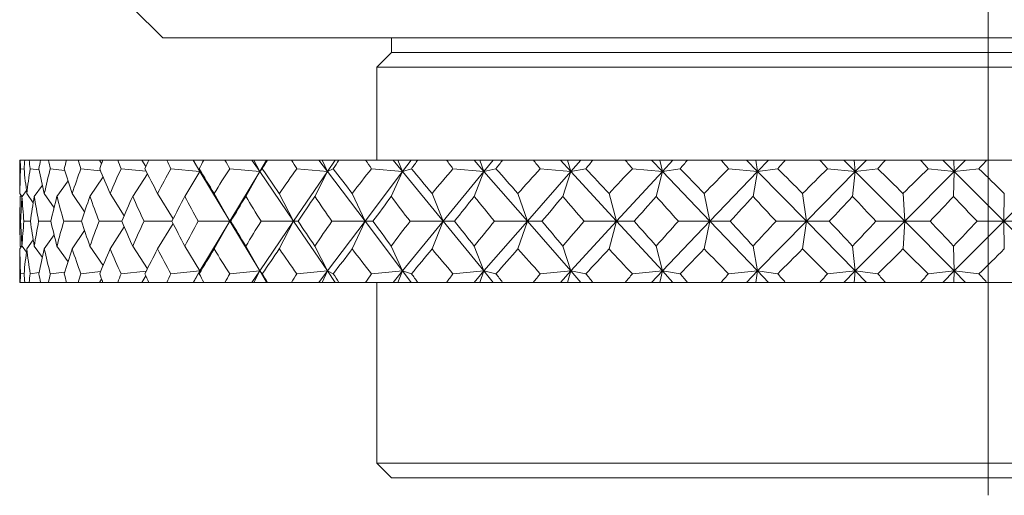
# Model space of a CAD drawing. Header units: inches. Extents: x 1.1 to 19.5, y 1.4 to 16.5.
# Tile 15 of 26: x 10.8 to 11.8, y 11.7 to 12.2. Entities that reach past the tile are written whole.
import ezdxf

# ---------------------------------------------------------------- set-up
doc = ezdxf.new("R2010")
doc.units = ezdxf.units.IN
doc.header["$MEASUREMENT"] = 0
doc.linetypes.add('CENTERX2', pattern=[0.8, 0.5, -0.1, 0.1, -0.1])
doc.layers.add('SLD-0', color=7, linetype='Continuous')

msp = doc.modelspace()

# ---------------------------------------------------------------- linework, layer by layer
at = {"color": 7, "linetype": 'Continuous', "lineweight": 15}
for p, q in [((10.9575, 12.2075), (10.9888, 12.1763)), ((12.6763, 12.1763), (10.9888, 12.1763)), ((11.2225, 12.1763), (11.2225, 12.1613)), ((11.2225, 12.1613), (11.2075, 12.1463)), ((12.4425, 12.1613), (11.2225, 12.1613)), ((11.2075, 12.1463), (11.2075, 12.0513)), ((12.4575, 12.1463), (11.2075, 12.1463)), ((10.8425, 12.0513), (10.8425, 12.0333)), ((10.8425, 12.0513), (10.8431, 12.0513)), ((10.8478, 12.0513), (10.8431, 12.0513)), ((10.8478, 12.0513), (10.8521, 12.0513)), ((10.8638, 12.0513), (10.8521, 12.0513)), ((10.8638, 12.0513), (10.8719, 12.0513)), ((10.8905, 12.0513), (10.8719, 12.0513)), ((10.8905, 12.0513), (10.9022, 12.0513)), ((10.9242, 12.0513), (10.9022, 12.0513)), ((10.9263, 12.048), (10.9242, 12.0513)), ((10.9275, 12.0513), (10.9242, 12.0513)), ((10.9275, 12.0513), (10.9427, 12.0513)), ((10.9675, 12.0513), (10.9427, 12.0513)), ((10.9714, 12.0447), (10.9675, 12.0513)), ((10.9744, 12.0513), (10.9675, 12.0513)), ((10.9744, 12.0513), (10.9929, 12.0513)), ((11.0198, 12.0513), (10.9929, 12.0513)), ((11.0198, 12.0513), (11.0268, 12.0396)), ((11.0202, 12.0513), (11.0198, 12.0513)), ((11.0268, 12.0396), (11.0202, 12.0513)), ((11.0307, 12.0513), (11.0202, 12.0513)), ((11.0307, 12.0513), (11.0523, 12.0513)), ((11.0799, 12.0513), (11.0523, 12.0513)), ((11.0799, 12.0513), (11.0879, 12.0396)), ((11.0818, 12.0513), (11.0799, 12.0513)), ((11.0879, 12.0396), (11.0818, 12.0513)), ((11.0949, 12.0513), (11.0818, 12.0513)), ((11.0949, 12.0513), (11.0879, 12.0396)), ((11.0957, 12.0513), (11.0949, 12.0513)), ((11.0957, 12.0513), (11.1203, 12.0513)), ((11.1484, 12.0513), (11.1203, 12.0513)), ((11.1484, 12.0513), (11.1572, 12.0396)), ((11.1516, 12.0513), (11.1484, 12.0513)), ((11.1572, 12.0396), (11.1516, 12.0513)), ((11.1651, 12.0513), (11.1516, 12.0513)), ((11.1651, 12.0513), (11.1572, 12.0396)), ((11.1689, 12.0513), (11.1651, 12.0513)), ((11.1689, 12.0513), (11.1961, 12.0513)), ((11.2243, 12.0513), (11.1961, 12.0513)), ((11.2243, 12.0513), (11.2338, 12.0396)), ((11.2289, 12.0513), (11.2243, 12.0513)), ((11.2338, 12.0396), (11.2289, 12.0513)), ((11.2426, 12.0513), (11.2289, 12.0513)), ((11.2426, 12.0513), (11.2338, 12.0396)), ((11.2493, 12.0513), (11.2426, 12.0513)), ((11.2493, 12.0513), (11.2788, 12.0513)), ((11.3069, 12.0513), (11.2788, 12.0513)), ((11.3069, 12.0513), (11.3171, 12.0396)), ((11.3129, 12.0513), (11.3069, 12.0513)), ((11.3171, 12.0396), (11.3129, 12.0513)), ((11.3266, 12.0513), (11.3129, 12.0513)), ((11.3266, 12.0513), (11.3171, 12.0396)), ((11.3361, 12.0513), (11.3266, 12.0513)), ((11.3361, 12.0513), (11.3676, 12.0513)), ((11.3952, 12.0513), (11.3676, 12.0513)), ((11.3952, 12.0513), (11.406, 12.0396)), ((11.4025, 12.0513), (11.3952, 12.0513)), ((11.406, 12.0396), (11.4025, 12.0513)), ((11.4162, 12.0513), (11.4025, 12.0513)), ((11.4162, 12.0513), (11.406, 12.0396)), ((11.4284, 12.0513), (11.4162, 12.0513)), ((11.4284, 12.0513), (11.4615, 12.0513)), ((11.4884, 12.0513), (11.4615, 12.0513)), ((11.4884, 12.0513), (11.4995, 12.0396)), ((11.4968, 12.0513), (11.4884, 12.0513)), ((11.4995, 12.0396), (11.4968, 12.0513)), ((11.5102, 12.0513), (11.4968, 12.0513)), ((11.5102, 12.0513), (11.4995, 12.0396)), ((11.5251, 12.0513), (11.5102, 12.0513)), ((11.5251, 12.0513), (11.5595, 12.0513)), ((11.5853, 12.0513), (11.5595, 12.0513)), ((11.5853, 12.0513), (11.5967, 12.0396)), ((11.5948, 12.0513), (11.5853, 12.0513)), ((11.5967, 12.0396), (11.5948, 12.0513)), ((11.6079, 12.0513), (11.5948, 12.0513)), ((11.6079, 12.0513), (11.5967, 12.0396)), ((11.6251, 12.0513), (11.6079, 12.0513)), ((11.6251, 12.0513), (11.6605, 12.0513)), ((11.6849, 12.0513), (11.6605, 12.0513)), ((11.6849, 12.0513), (11.6965, 12.0396)), ((11.6954, 12.0513), (11.6849, 12.0513)), ((11.6965, 12.0396), (11.6954, 12.0513)), ((11.708, 12.0513), (11.6954, 12.0513)), ((11.708, 12.0513), (11.6965, 12.0396)), ((11.7274, 12.0513), (11.708, 12.0513)), ((11.7274, 12.0513), (11.7633, 12.0513)), ((11.7861, 12.0513), (11.7633, 12.0513)), ((11.7861, 12.0513), (11.7978, 12.0396)), ((11.7975, 12.0513), (11.7861, 12.0513)), ((11.7978, 12.0396), (11.7975, 12.0513)), ((11.8094, 12.0513), (11.7975, 12.0513)), ((11.8094, 12.0513), (11.7978, 12.0396)), ((11.8309, 12.0513), (11.8094, 12.0513)), ((11.8309, 12.0513), (11.867, 12.0513)), ((10.8434, 12.0425), (10.847, 12.042)), ((10.8533, 12.0425), (10.8625, 12.0413)), ((10.8738, 12.0425), (10.8886, 12.0408)), ((10.9049, 12.0425), (10.9252, 12.0403)), ((10.9461, 12.0425), (10.9718, 12.0399)), ((10.973, 12.0374), (10.958, 12.0142)), ((10.9971, 12.0425), (11.0268, 12.0396)), ((11.0268, 12.0396), (11.0113, 12.0142)), ((11.026, 12.0425), (11.0268, 12.0396)), ((11.0268, 12.0396), (11.0573, 11.9888)), ((11.0572, 12.0425), (11.0879, 12.0396)), ((11.0879, 12.0396), (11.0573, 11.9888)), ((11.0879, 12.0396), (11.0736, 12.0142)), ((11.0905, 12.0425), (11.0879, 12.0396)), ((11.0879, 12.0396), (11.1225, 11.9888)), ((11.1572, 12.0396), (11.1225, 11.9888)), ((11.1258, 12.0425), (11.1572, 12.0396)), ((11.1572, 12.0396), (11.1442, 12.0142)), ((11.1631, 12.0425), (11.1572, 12.0396)), ((11.1572, 12.0396), (11.1955, 11.9888)), ((11.2338, 12.0396), (11.1955, 11.9888)), ((11.2021, 12.0425), (11.2338, 12.0396)), ((11.2338, 12.0396), (11.2223, 12.0142)), ((11.243, 12.0425), (11.2338, 12.0396)), ((11.2338, 12.0396), (11.2755, 11.9888)), ((11.3171, 12.0396), (11.2755, 11.9888)), ((11.2854, 12.0425), (11.3171, 12.0396)), ((11.3171, 12.0396), (11.3072, 12.0142)), ((11.3293, 12.0425), (11.3171, 12.0396)), ((11.3171, 12.0396), (11.3615, 11.9888)), ((11.406, 12.0396), (11.3615, 11.9888)), ((11.3746, 12.0425), (11.406, 12.0396)), ((11.406, 12.0396), (11.3978, 12.0142)), ((11.4212, 12.0425), (11.406, 12.0396)), ((11.406, 12.0396), (11.4527, 11.9888)), ((11.4995, 12.0396), (11.4527, 11.9888)), ((11.4689, 12.0425), (11.4995, 12.0396)), ((11.4995, 12.0396), (11.4931, 12.0142)), ((11.5176, 12.0425), (11.4995, 12.0396)), ((11.4995, 12.0396), (11.5481, 11.9888)), ((11.5967, 12.0396), (11.5481, 11.9888)), ((11.5671, 12.0425), (11.5967, 12.0396)), ((11.5967, 12.0396), (11.5922, 12.0142)), ((11.6174, 12.0425), (11.5967, 12.0396)), ((11.5967, 12.0396), (11.6466, 11.9888)), ((11.6965, 12.0396), (11.6466, 11.9888)), ((11.6683, 12.0425), (11.6965, 12.0396)), ((11.6965, 12.0396), (11.6939, 12.0142)), ((11.7196, 12.0425), (11.6965, 12.0396)), ((11.6965, 12.0396), (11.7471, 11.9888)), ((11.7978, 12.0396), (11.7471, 11.9888)), ((11.7712, 12.0425), (11.7978, 12.0396)), ((11.7978, 12.0396), (11.7971, 12.0142)), ((11.823, 12.0425), (11.7978, 12.0396)), ((11.7978, 12.0396), (11.8486, 11.9888)), ((11.8994, 12.0396), (11.8486, 11.9888)), ((10.8919, 12.0302), (10.8806, 12.0142)), ((10.9278, 12.0341), (10.9143, 12.0142)), ((10.8448, 12.014), (10.8426, 12.0171)), ((10.8494, 12.0204), (10.8449, 12.0142)), ((10.8564, 12.0077), (10.8498, 12.0171)), ((10.8658, 12.0258), (10.8574, 12.0142)), ((10.8777, 12.0026), (10.8677, 12.0171)), ((10.9088, 11.9983), (10.8962, 12.0171)), ((10.9494, 11.9945), (10.9349, 12.0171)), ((10.9993, 11.9911), (10.9835, 12.0171)), ((11.0573, 11.9888), (11.0414, 12.0171)), ((11.1225, 11.9888), (11.1079, 12.0171)), ((11.1955, 11.9888), (11.1824, 12.0171)), ((11.2755, 11.9888), (11.264, 12.0171)), ((11.3615, 11.9888), (11.3518, 12.0171)), ((11.4527, 11.9888), (11.4449, 12.0171)), ((11.5481, 11.9888), (11.5423, 12.0171)), ((11.6466, 11.9888), (11.6428, 12.0171)), ((11.7471, 11.9888), (11.7454, 12.0171)), ((11.8486, 11.9888), (11.8489, 12.0171)), ((10.8439, 12.0153), (10.8431, 12.0142)), ((10.8435, 11.9888), (10.8426, 11.9888)), ((10.8535, 11.9888), (10.8468, 11.9888)), ((10.8743, 11.9888), (10.8619, 11.9888)), ((10.9055, 11.9888), (10.8875, 11.9888)), ((10.947, 11.9888), (10.9236, 11.9888)), ((10.9981, 11.9888), (10.9695, 11.9888)), ((11.0573, 11.9888), (11.025, 11.9888)), ((11.0268, 11.938), (11.0573, 11.9888)), ((11.0573, 11.9888), (11.0414, 11.9605)), ((11.0879, 11.938), (11.0573, 11.9888)), ((11.0573, 11.9888), (11.0583, 11.9888)), ((11.0879, 11.938), (11.1225, 11.9888)), ((11.1225, 11.9888), (11.0893, 11.9888)), ((11.1225, 11.9888), (11.1079, 11.9605)), ((11.1572, 11.938), (11.1225, 11.9888)), ((11.1225, 11.9888), (11.1271, 11.9888)), ((11.1572, 11.938), (11.1955, 11.9888)), ((11.1955, 11.9888), (11.1617, 11.9888)), ((11.1955, 11.9888), (11.1824, 11.9605)), ((11.2338, 11.938), (11.1955, 11.9888)), ((11.1955, 11.9888), (11.2035, 11.9888)), ((11.2338, 11.938), (11.2755, 11.9888)), ((11.2755, 11.9888), (11.2415, 11.9888)), ((11.2755, 11.9888), (11.264, 11.9605)), ((11.3171, 11.938), (11.2755, 11.9888)), ((11.2755, 11.9888), (11.2869, 11.9888)), ((11.3171, 11.938), (11.3615, 11.9888)), ((11.3615, 11.9888), (11.3277, 11.9888)), ((11.3615, 11.9888), (11.3518, 11.9605)), ((11.406, 11.938), (11.3615, 11.9888)), ((11.3615, 11.9888), (11.3762, 11.9888)), ((11.406, 11.938), (11.4527, 11.9888)), ((11.4527, 11.9888), (11.4195, 11.9888)), ((11.4527, 11.9888), (11.4449, 11.9605)), ((11.4995, 11.938), (11.4527, 11.9888)), ((11.4527, 11.9888), (11.4706, 11.9888)), ((11.4995, 11.938), (11.5481, 11.9888)), ((11.5481, 11.9888), (11.5158, 11.9888)), ((11.5481, 11.9888), (11.5423, 11.9605)), ((11.5967, 11.938), (11.5481, 11.9888)), ((11.5481, 11.9888), (11.5689, 11.9888)), ((11.5967, 11.938), (11.6466, 11.9888)), ((11.6466, 11.9888), (11.6156, 11.9888)), ((11.6466, 11.9888), (11.6428, 11.9605)), ((11.6466, 11.9888), (11.6701, 11.9888)), ((11.6965, 11.938), (11.6466, 11.9888)), ((11.6965, 11.938), (11.7471, 11.9888)), ((11.7471, 11.9888), (11.7178, 11.9888)), ((11.7471, 11.9888), (11.7454, 11.9605)), ((11.7471, 11.9888), (11.773, 11.9888)), ((11.7978, 11.938), (11.7471, 11.9888)), ((11.7978, 11.938), (11.8486, 11.9888)), ((11.8486, 11.9888), (11.8212, 11.9888)), ((11.8486, 11.9888), (11.8489, 11.9605)), ((11.8994, 11.938), (11.8486, 11.9888)), ((11.8486, 11.9888), (11.8767, 11.9888)), ((10.9088, 11.9793), (10.8962, 11.9605)), ((10.9494, 11.9831), (10.9349, 11.9605)), ((10.9993, 11.9865), (10.9835, 11.9605)), ((10.8564, 11.9699), (10.8498, 11.9605)), ((10.8777, 11.975), (10.8677, 11.9605)), ((10.8448, 11.9636), (10.8426, 11.9605)), ((10.8431, 11.9634), (10.8439, 11.9623)), ((10.8449, 11.9634), (10.8494, 11.9572)), ((10.8574, 11.9634), (10.8658, 11.9518)), ((10.8806, 11.9634), (10.8919, 11.9474)), ((10.9143, 11.9634), (10.9278, 11.9435)), ((10.958, 11.9634), (10.973, 11.9402)), ((11.0113, 11.9634), (11.0268, 11.938)), ((11.0736, 11.9634), (11.0879, 11.938)), ((11.1442, 11.9634), (11.1572, 11.938)), ((11.2223, 11.9634), (11.2338, 11.938)), ((11.3072, 11.9634), (11.3171, 11.938)), ((11.3978, 11.9634), (11.406, 11.938)), ((11.4931, 11.9634), (11.4995, 11.938)), ((11.5922, 11.9634), (11.5967, 11.938)), ((11.6939, 11.9634), (11.6965, 11.938)), ((11.7971, 11.9634), (11.7978, 11.938)), ((10.8425, 11.9443), (10.8425, 11.9263)), ((10.8625, 11.9363), (10.8533, 11.9351)), ((10.8886, 11.9368), (10.8738, 11.9351)), ((10.9252, 11.9373), (10.9049, 11.9351)), ((10.9718, 11.9377), (10.9461, 11.9351)), ((11.0268, 11.938), (10.9971, 11.9351)), ((11.0198, 11.9263), (11.0268, 11.938)), ((11.0202, 11.9263), (11.0268, 11.938)), ((11.0268, 11.938), (11.026, 11.9351)), ((11.0879, 11.938), (11.0572, 11.9351)), ((11.0799, 11.9263), (11.0879, 11.938)), ((11.0818, 11.9263), (11.0879, 11.938)), ((11.0879, 11.938), (11.0905, 11.9351)), ((11.0949, 11.9263), (11.0879, 11.938)), ((11.1572, 11.938), (11.1258, 11.9351)), ((11.1484, 11.9263), (11.1572, 11.938)), ((11.1516, 11.9263), (11.1572, 11.938)), ((11.1572, 11.938), (11.1631, 11.9351)), ((11.1651, 11.9263), (11.1572, 11.938)), ((11.2338, 11.938), (11.2021, 11.9351)), ((11.2243, 11.9263), (11.2338, 11.938)), ((11.2289, 11.9263), (11.2338, 11.938)), ((11.2338, 11.938), (11.243, 11.9351)), ((11.2426, 11.9263), (11.2338, 11.938)), ((11.3171, 11.938), (11.2854, 11.9351)), ((11.3069, 11.9263), (11.3171, 11.938)), ((11.3129, 11.9263), (11.3171, 11.938)), ((11.3171, 11.938), (11.3293, 11.9351)), ((11.3266, 11.9263), (11.3171, 11.938)), ((11.406, 11.938), (11.3746, 11.9351)), ((11.3952, 11.9263), (11.406, 11.938)), ((11.4025, 11.9263), (11.406, 11.938)), ((11.406, 11.938), (11.4212, 11.9351)), ((11.4162, 11.9263), (11.406, 11.938)), ((11.4995, 11.938), (11.4689, 11.9351)), ((11.4884, 11.9263), (11.4995, 11.938)), ((11.4968, 11.9263), (11.4995, 11.938)), ((11.4995, 11.938), (11.5176, 11.9351)), ((11.5102, 11.9263), (11.4995, 11.938)), ((11.5967, 11.938), (11.5671, 11.9351)), ((11.5853, 11.9263), (11.5967, 11.938)), ((11.5948, 11.9263), (11.5967, 11.938)), ((11.5967, 11.938), (11.6174, 11.9351)), ((11.6079, 11.9263), (11.5967, 11.938)), ((11.6965, 11.938), (11.6683, 11.9351)), ((11.6849, 11.9263), (11.6965, 11.938)), ((11.6954, 11.9263), (11.6965, 11.938)), ((11.6965, 11.938), (11.7196, 11.9351)), ((11.708, 11.9263), (11.6965, 11.938)), ((11.7978, 11.938), (11.7712, 11.9351)), ((11.7861, 11.9263), (11.7978, 11.938)), ((11.7975, 11.9263), (11.7978, 11.938)), ((11.7978, 11.938), (11.823, 11.9351)), ((11.8094, 11.9263), (11.7978, 11.938)), ((10.8425, 11.9263), (10.8431, 11.9263)), ((10.8478, 11.9263), (10.8431, 11.9263)), ((10.847, 11.9356), (10.8434, 11.9351)), ((10.8478, 11.9263), (10.8521, 11.9263)), ((10.8638, 11.9263), (10.8521, 11.9263)), ((10.8638, 11.9263), (10.8719, 11.9263)), ((10.8905, 11.9263), (10.8719, 11.9263)), ((10.8905, 11.9263), (10.9022, 11.9263)), ((10.9242, 11.9263), (10.9022, 11.9263)), ((10.9242, 11.9263), (10.9263, 11.9296)), ((10.9275, 11.9263), (10.9242, 11.9263)), ((10.9275, 11.9263), (10.9427, 11.9263)), ((10.9675, 11.9263), (10.9427, 11.9263)), ((10.9675, 11.9263), (10.9714, 11.9329)), ((10.9744, 11.9263), (10.9675, 11.9263)), ((10.9744, 11.9263), (10.9929, 11.9263)), ((11.0198, 11.9263), (10.9929, 11.9263)), ((11.0202, 11.9263), (11.0198, 11.9263)), ((11.0307, 11.9263), (11.0202, 11.9263)), ((11.0307, 11.9263), (11.0523, 11.9263)), ((11.0799, 11.9263), (11.0523, 11.9263)), ((11.0818, 11.9263), (11.0799, 11.9263)), ((11.0949, 11.9263), (11.0818, 11.9263)), ((11.0957, 11.9263), (11.0949, 11.9263)), ((11.0957, 11.9263), (11.1203, 11.9263)), ((11.1484, 11.9263), (11.1203, 11.9263)), ((11.1516, 11.9263), (11.1484, 11.9263)), ((11.1651, 11.9263), (11.1516, 11.9263)), ((11.1689, 11.9263), (11.1651, 11.9263)), ((11.1689, 11.9263), (11.1961, 11.9263)), ((11.2243, 11.9263), (11.1961, 11.9263)), ((11.2075, 11.9263), (11.2075, 11.7413)), ((11.2289, 11.9263), (11.2243, 11.9263)), ((11.2426, 11.9263), (11.2289, 11.9263)), ((11.2493, 11.9263), (11.2426, 11.9263)), ((11.2493, 11.9263), (11.2788, 11.9263)), ((11.3069, 11.9263), (11.2788, 11.9263)), ((11.3129, 11.9263), (11.3069, 11.9263)), ((11.3266, 11.9263), (11.3129, 11.9263)), ((11.3361, 11.9263), (11.3266, 11.9263)), ((11.3361, 11.9263), (11.3676, 11.9263)), ((11.3952, 11.9263), (11.3676, 11.9263)), ((11.4025, 11.9263), (11.3952, 11.9263)), ((11.4162, 11.9263), (11.4025, 11.9263)), ((11.4284, 11.9263), (11.4162, 11.9263)), ((11.4284, 11.9263), (11.4615, 11.9263)), ((11.4884, 11.9263), (11.4615, 11.9263)), ((11.4968, 11.9263), (11.4884, 11.9263)), ((11.5102, 11.9263), (11.4968, 11.9263)), ((11.5251, 11.9263), (11.5102, 11.9263)), ((11.5251, 11.9263), (11.5595, 11.9263)), ((11.5853, 11.9263), (11.5595, 11.9263)), ((11.5948, 11.9263), (11.5853, 11.9263)), ((11.6079, 11.9263), (11.5948, 11.9263)), ((11.6251, 11.9263), (11.6079, 11.9263)), ((11.6251, 11.9263), (11.6605, 11.9263)), ((11.6849, 11.9263), (11.6605, 11.9263)), ((11.6954, 11.9263), (11.6849, 11.9263)), ((11.708, 11.9263), (11.6954, 11.9263)), ((11.7274, 11.9263), (11.708, 11.9263)), ((11.7274, 11.9263), (11.7633, 11.9263)), ((11.7861, 11.9263), (11.7633, 11.9263)), ((11.7975, 11.9263), (11.7861, 11.9263)), ((11.8094, 11.9263), (11.7975, 11.9263)), ((11.8309, 11.9263), (11.8094, 11.9263)), ((11.8309, 11.9263), (11.867, 11.9263)), ((11.2075, 11.7413), (11.2225, 11.7263)), ((11.2075, 11.7413), (12.4575, 11.7413)), ((12.4425, 11.7263), (11.2225, 11.7263))]:
    msp.add_line(p, q, dxfattribs=at)
for centre, major_axis, ratio, start_param, end_param in [((11.8325, 13.3606), (0.8274, 1.694), 0.320911, 2.595063, 2.603036), ((11.8325, 13.3606), (0.8854, 1.6991), 0.260688, 2.574607, 2.58258), ((11.8325, 13.3606), (0.7724, 1.6912), 0.366167, 2.60529, 2.613263), ((11.8325, 13.3606), (0.9199, 1.7033), 0.214858, 2.555112, 2.563085), ((11.8325, 13.3606), (0.7063, 1.69), 0.410444, 2.609483, 2.617456), ((11.8325, 13.3606), (0.947, 1.7072), 0.169107, 2.53312, 2.541093), ((11.8325, 13.3606), (0.6273, 1.691), 0.452894, 2.606056, 2.614029), ((11.8325, 13.3606), (0.9672, 1.7106), 0.123486, 2.509303, 2.517276), ((11.8325, 13.3606), (0.5332, 1.6945), 0.492245, 2.593274, 2.601247), ((11.8325, 13.3606), (0.9809, 1.713), 0.077997, 2.484228, 2.492201), ((11.8325, 13.3606), (0.422, 1.7003), 0.526703, 2.569597, 2.577569), ((11.8325, 13.3606), (0.9884, 1.7144), 0.032604, 2.458389, 2.466362), ((11.8325, 13.3606), (0.293, 1.707), 0.553967, 2.534404, 2.542377), ((11.8325, 13.3606), (0.9898, 1.7147), 0.012745, 3.842975, 3.850948), ((11.8325, 13.3606), (0.1484, 1.7126), 0.571529, 2.489068, 2.497041), ((11.8325, 13.3606), (0.985, 1.7138), 0.058111, 3.869005, 3.876978), ((11.8325, 13.3606), (-0.0056, 1.7147), 0.577342, 2.437717, 2.44569), ((11.8325, 13.3606), (0.974, 1.7118), 0.103552, 3.894472, 3.902445), ((11.8325, 13.3606), (-0.1592, 1.7123), 0.570642, 2.386604, 2.394577), ((11.8325, 13.3606), (0.9566, 1.7088), 0.149112, 3.918905, 3.926878), ((11.8325, 13.3606), (-0.3029, 1.7066), 0.552306, 2.341891, 2.349864), ((11.8325, 13.3606), (0.9326, 1.7051), 0.19481, 3.941772, 3.949745), ((11.8325, 13.3606), (-0.4306, 1.6998), 0.524442, 2.307508, 2.315481), ((11.8325, 13.3606), (0.9014, 1.701), 0.240616, 3.962451, 3.970424), ((11.8325, 13.3606), (-0.5405, 1.6942), 0.489562, 2.284649, 2.292622), ((11.8325, 13.3606), (0.8625, 1.6968), 0.286436, 3.980194, 3.988167), ((11.8325, 13.3606), (-0.6335, 1.6909), 0.449935, 2.272595, 2.280568), ((11.8325, 13.3606), (0.8148, 1.6932), 0.332066, 3.994077, 4.00205), ((11.8325, 13.3606), (-0.7115, 1.6901), 0.407318, 2.269771, 2.277744), ((11.8325, 13.3606), (0.7573, 1.6908), 0.377141, 4.002958, 4.010931), ((11.8325, 10.617), (-0.8728, 1.6978), 0.275208, 0.448763, 0.474937), ((11.8325, 10.617), (-0.9199, 1.7033), 0.214858, 0.473788, 0.499961), ((11.8325, 10.617), (-0.8274, 1.694), 0.320911, 0.433837, 0.46001), ((11.8325, 10.617), (-0.947, 1.7072), 0.169107, 0.49578, 0.521953), ((11.8325, 10.617), (-0.7724, 1.6912), 0.366167, 0.42361, 0.449784), ((11.8325, 10.617), (-0.9672, 1.7106), 0.123486, 0.519597, 0.54577), ((11.8325, 10.617), (-0.7063, 1.69), 0.410444, 0.419417, 0.44559), ((11.8325, 10.617), (-0.9809, 1.713), 0.077997, 0.544672, 0.570845), ((11.8325, 10.617), (-0.6273, 1.691), 0.452894, 0.422844, 0.449017), ((11.8325, 10.617), (-0.9884, 1.7144), 0.032604, 0.570511, 0.596684), ((11.8325, 10.617), (-0.5332, 1.6945), 0.492245, 0.435626, 0.461799), ((11.8325, 10.617), (-0.9898, 1.7147), 0.012745, 5.660349, 5.686523), ((11.8325, 10.617), (-0.422, 1.7003), 0.526703, 0.459303, 0.485477), ((11.8325, 10.617), (-0.985, 1.7138), 0.058111, 5.634319, 5.660493), ((11.8325, 10.617), (-0.293, 1.707), 0.553967, 0.494496, 0.520669), ((11.8325, 10.617), (-0.974, 1.7118), 0.103552, 5.608852, 5.635025), ((11.8325, 10.617), (-0.1484, 1.7126), 0.571529, 0.539832, 0.566006), ((11.8325, 10.617), (-0.9566, 1.7088), 0.149112, 5.584419, 5.610593), ((11.8325, 10.617), (0.0056, 1.7147), 0.577342, 0.591183, 0.617357), ((11.8325, 10.617), (-0.9326, 1.7051), 0.19481, 5.561553, 5.587726), ((11.8325, 10.617), (0.1592, 1.7123), 0.570642, 0.642296, 0.66847), ((11.8325, 10.617), (-0.9014, 1.701), 0.240616, 5.540873, 5.567047), ((11.8325, 10.617), (0.3029, 1.7066), 0.552306, 0.687009, 0.713183), ((11.8325, 10.617), (-0.8625, 1.6968), 0.286436, 5.52313, 5.549304), ((11.8325, 10.617), (0.4306, 1.6998), 0.524442, 0.721391, 0.747565), ((11.8325, 10.617), (-0.8148, 1.6932), 0.332066, 5.509247, 5.53542), ((11.8325, 10.617), (0.5405, 1.6942), 0.489562, 0.744251, 0.770424), ((11.8325, 10.617), (-0.7573, 1.6908), 0.377141, 5.500366, 5.526539), ((11.8325, 10.617), (0.6335, 1.6909), 0.449935, 0.756305, 0.782478), ((11.8325, 10.617), (-0.6883, 1.6901), 0.421062, 5.497886, 5.524059), ((11.8325, 10.617), (-0.8854, 1.6991), 0.260688, 0.463873, 0.480466), ((11.8325, 13.3606), (0.8728, 1.6978), 0.275208, 2.614296, 2.638637), ((11.8325, 13.3606), (0.8854, 1.6991), 0.260688, 2.608766, 2.633108), ((11.8325, 13.3606), (0.8274, 1.694), 0.320911, 2.629222, 2.653564), ((11.8325, 13.3606), (0.9199, 1.7033), 0.214858, 2.589271, 2.613613), ((11.8325, 13.3606), (0.7724, 1.6912), 0.366167, 2.639449, 2.66379), ((11.8325, 13.3606), (0.947, 1.7072), 0.169107, 2.567279, 2.591621), ((11.8325, 13.3606), (0.7063, 1.69), 0.410444, 2.643643, 2.667984), ((11.8325, 13.3606), (0.9672, 1.7106), 0.123486, 2.543463, 2.567804), ((11.8325, 13.3606), (0.6273, 1.691), 0.452894, 2.640216, 2.664557), ((11.8325, 13.3606), (0.9809, 1.713), 0.077997, 2.518387, 2.542729), ((11.8325, 13.3606), (0.5332, 1.6945), 0.492245, 2.627434, 2.651775), ((11.8325, 13.3606), (0.9884, 1.7144), 0.032604, 2.492548, 2.51689), ((11.8325, 13.3606), (0.422, 1.7003), 0.526703, 2.603756, 2.628097), ((11.8325, 13.3606), (0.9898, 1.7147), 0.012745, 3.792447, 3.816789), ((11.8325, 13.3606), (0.293, 1.707), 0.553967, 2.568564, 2.592905), ((11.8325, 13.3606), (0.985, 1.7138), 0.058111, 3.818477, 3.842819), ((11.8325, 13.3606), (0.1484, 1.7126), 0.571529, 2.523227, 2.547568), ((11.8325, 13.3606), (0.974, 1.7118), 0.103552, 3.843945, 3.868286), ((11.8325, 13.3606), (-0.0056, 1.7147), 0.577342, 2.471876, 2.496217), ((11.8325, 13.3606), (0.9566, 1.7088), 0.149112, 3.868377, 3.892718), ((11.8325, 13.3606), (-0.1592, 1.7123), 0.570642, 2.420763, 2.445105), ((11.8325, 13.3606), (0.9326, 1.7051), 0.19481, 3.891244, 3.915585), ((11.8325, 13.3606), (-0.3029, 1.7066), 0.552306, 2.37605, 2.400392), ((11.8325, 13.3606), (0.9014, 1.701), 0.240616, 3.911923, 3.936265), ((11.8325, 13.3606), (-0.4306, 1.6998), 0.524442, 2.341668, 2.366009), ((11.8325, 13.3606), (0.8625, 1.6968), 0.286436, 3.929666, 3.954007), ((11.8325, 13.3606), (-0.5405, 1.6942), 0.489562, 2.318809, 2.34315), ((11.8325, 13.3606), (0.8148, 1.6932), 0.332066, 3.94355, 3.967891), ((11.8325, 13.3606), (-0.6335, 1.6909), 0.449935, 2.306754, 2.331096), ((11.8325, 13.3606), (0.7573, 1.6908), 0.377141, 3.952431, 3.976772), ((11.8325, 13.3606), (-0.7115, 1.6901), 0.407318, 2.303931, 2.328272), ((11.8325, 10.617), (-0.8728, 1.6978), 0.275208, 0.502955, 0.527297), ((11.8325, 10.617), (-0.8854, 1.6991), 0.260688, 0.508485, 0.532826), ((11.8325, 10.617), (-0.8274, 1.694), 0.320911, 0.488029, 0.51237), ((11.8325, 10.617), (-0.9199, 1.7033), 0.214858, 0.52798, 0.552321), ((11.8325, 10.617), (-0.7724, 1.6912), 0.366167, 0.477802, 0.502143), ((11.8325, 10.617), (-0.947, 1.7072), 0.169107, 0.549972, 0.574313), ((11.8325, 10.617), (-0.7063, 1.69), 0.410444, 0.473609, 0.49795), ((11.8325, 10.617), (-0.9672, 1.7106), 0.123486, 0.573789, 0.59813), ((11.8325, 10.617), (-0.6273, 1.691), 0.452894, 0.477036, 0.501377), ((11.8325, 10.617), (-0.9809, 1.713), 0.077997, 0.598864, 0.623205), ((11.8325, 10.617), (-0.5332, 1.6945), 0.492245, 0.489818, 0.514159), ((11.8325, 10.617), (-0.9884, 1.7144), 0.032604, 0.624703, 0.649044), ((11.8325, 10.617), (-0.422, 1.7003), 0.526703, 0.513495, 0.537837), ((11.8325, 10.617), (-0.9898, 1.7147), 0.012745, 5.607989, 5.632331), ((11.8325, 10.617), (-0.293, 1.707), 0.553967, 0.548688, 0.573029), ((11.8325, 10.617), (-0.985, 1.7138), 0.058111, 5.581959, 5.606301), ((11.8325, 10.617), (-0.1484, 1.7126), 0.571529, 0.594024, 0.618366), ((11.8325, 10.617), (-0.974, 1.7118), 0.103552, 5.556492, 5.580833), ((11.8325, 10.617), (0.0056, 1.7147), 0.577342, 0.645375, 0.669717), ((11.8325, 10.617), (-0.9566, 1.7088), 0.149112, 5.53206, 5.556401), ((11.8325, 10.617), (0.1592, 1.7123), 0.570642, 0.696488, 0.720829), ((11.8325, 10.617), (-0.9326, 1.7051), 0.19481, 5.509193, 5.533534), ((11.8325, 10.617), (0.3029, 1.7066), 0.552306, 0.741201, 0.765542), ((11.8325, 10.617), (-0.9014, 1.701), 0.240616, 5.488513, 5.512855), ((11.8325, 10.617), (0.4306, 1.6998), 0.524442, 0.775583, 0.799925), ((11.8325, 10.617), (-0.8625, 1.6968), 0.286436, 5.47077, 5.495112), ((11.8325, 10.617), (0.5405, 1.6942), 0.489562, 0.798443, 0.822784), ((11.8325, 10.617), (-0.8148, 1.6932), 0.332066, 5.456887, 5.481228), ((11.8325, 10.617), (0.6335, 1.6909), 0.449935, 0.810497, 0.834838), ((11.8325, 10.617), (-0.7573, 1.6908), 0.377141, 5.448006, 5.472347), ((11.8325, 10.617), (0.7115, 1.6901), 0.407318, 0.813321, 0.837662), ((11.8325, 13.3606), (0.8854, 1.6991), 0.260688, 2.661126, 2.677719), ((11.8325, 13.3606), (0.8728, 1.6978), 0.275208, 2.666656, 2.692829), ((11.8325, 13.3606), (0.9199, 1.7033), 0.214858, 2.641631, 2.667805), ((11.8325, 13.3606), (0.8274, 1.694), 0.320911, 2.681582, 2.707756), ((11.8325, 13.3606), (0.947, 1.7072), 0.169107, 2.619639, 2.645813), ((11.8325, 13.3606), (0.7724, 1.6912), 0.366167, 2.691809, 2.717982), ((11.8325, 13.3606), (0.9672, 1.7106), 0.123486, 2.595822, 2.621996), ((11.8325, 13.3606), (0.7063, 1.69), 0.410444, 2.696002, 2.722176), ((11.8325, 13.3606), (0.9809, 1.713), 0.077997, 2.570747, 2.596921), ((11.8325, 13.3606), (0.6273, 1.691), 0.452894, 2.692575, 2.718749), ((11.8325, 13.3606), (0.9884, 1.7144), 0.032604, 2.544908, 2.571082), ((11.8325, 13.3606), (0.5332, 1.6945), 0.492245, 2.679793, 2.705967), ((11.8325, 13.3606), (0.9898, 1.7147), 0.012745, 3.738255, 3.764429), ((11.8325, 13.3606), (0.422, 1.7003), 0.526703, 2.656116, 2.682289), ((11.8325, 13.3606), (0.985, 1.7138), 0.058111, 3.764285, 3.790459), ((11.8325, 13.3606), (0.293, 1.707), 0.553967, 2.620924, 2.647097), ((11.8325, 13.3606), (0.974, 1.7118), 0.103552, 3.789753, 3.815926), ((11.8325, 13.3606), (0.1484, 1.7126), 0.571529, 2.575587, 2.60176), ((11.8325, 13.3606), (0.9566, 1.7088), 0.149112, 3.814185, 3.840359), ((11.8325, 13.3606), (-0.0056, 1.7147), 0.577342, 2.524236, 2.550409), ((11.8325, 13.3606), (0.9326, 1.7051), 0.19481, 3.837052, 3.863225), ((11.8325, 13.3606), (-0.1592, 1.7123), 0.570642, 2.473123, 2.499296), ((11.8325, 13.3606), (0.9014, 1.701), 0.240616, 3.857731, 3.883905), ((11.8325, 13.3606), (-0.3029, 1.7066), 0.552306, 2.42841, 2.454583), ((11.8325, 13.3606), (0.8625, 1.6968), 0.286436, 3.875474, 3.901648), ((11.8325, 13.3606), (-0.4306, 1.6998), 0.524442, 2.394028, 2.420201), ((11.8325, 13.3606), (0.8148, 1.6932), 0.332066, 3.889358, 3.915531), ((11.8325, 13.3606), (-0.5405, 1.6942), 0.489562, 2.371169, 2.397342), ((11.8325, 13.3606), (0.7573, 1.6908), 0.377141, 3.898239, 3.924412), ((11.8325, 13.3606), (-0.6335, 1.6909), 0.449935, 2.359114, 2.385288), ((11.8325, 13.3606), (0.6883, 1.6901), 0.421062, 3.900719, 3.926892), ((11.8325, 10.617), (-0.8274, 1.694), 0.320911, 0.538557, 0.54653), ((11.8325, 10.617), (-0.8854, 1.6991), 0.260688, 0.559013, 0.566986), ((11.8325, 10.617), (-0.7724, 1.6912), 0.366167, 0.52833, 0.536303), ((11.8325, 10.617), (-0.9199, 1.7033), 0.214858, 0.578508, 0.586481), ((11.8325, 10.617), (-0.7063, 1.69), 0.410444, 0.524137, 0.53211), ((11.8325, 10.617), (-0.947, 1.7072), 0.169107, 0.6005, 0.608473), ((11.8325, 10.617), (-0.6273, 1.691), 0.452894, 0.527564, 0.535537), ((11.8325, 10.617), (-0.9672, 1.7106), 0.123486, 0.624317, 0.63229), ((11.8325, 10.617), (-0.5332, 1.6945), 0.492245, 0.540346, 0.548319), ((11.8325, 10.617), (-0.9809, 1.713), 0.077997, 0.649392, 0.657365), ((11.8325, 10.617), (-0.422, 1.7003), 0.526703, 0.564023, 0.571996), ((11.8325, 10.617), (-0.9884, 1.7144), 0.032604, 0.675231, 0.683204), ((11.8325, 10.617), (-0.293, 1.707), 0.553967, 0.599215, 0.607188), ((11.8325, 10.617), (-0.9898, 1.7147), 0.012745, 5.57383, 5.581803), ((11.8325, 10.617), (-0.1484, 1.7126), 0.571529, 0.644552, 0.652525), ((11.8325, 10.617), (-0.985, 1.7138), 0.058111, 5.5478, 5.555773), ((11.8325, 10.617), (0.0056, 1.7147), 0.577342, 0.695903, 0.703876), ((11.8325, 10.617), (-0.974, 1.7118), 0.103552, 5.522333, 5.530306), ((11.8325, 10.617), (0.1592, 1.7123), 0.570642, 0.747016, 0.754989), ((11.8325, 10.617), (-0.9566, 1.7088), 0.149112, 5.4979, 5.505873), ((11.8325, 10.617), (0.3029, 1.7066), 0.552306, 0.791729, 0.799702), ((11.8325, 10.617), (-0.9326, 1.7051), 0.19481, 5.475033, 5.483006), ((11.8325, 10.617), (0.4306, 1.6998), 0.524442, 0.826111, 0.834084), ((11.8325, 10.617), (-0.9014, 1.701), 0.240616, 5.454354, 5.462327), ((11.8325, 10.617), (0.5405, 1.6942), 0.489562, 0.84897, 0.856943), ((11.8325, 10.617), (-0.8625, 1.6968), 0.286436, 5.436611, 5.444584), ((11.8325, 10.617), (0.6335, 1.6909), 0.449935, 0.861025, 0.868998), ((11.8325, 10.617), (-0.8148, 1.6932), 0.332066, 5.422728, 5.430701), ((11.8325, 10.617), (0.7115, 1.6901), 0.407318, 0.863848, 0.871821), ((11.8325, 10.617), (-0.7573, 1.6908), 0.377141, 5.413847, 5.42182)]:
    msp.add_ellipse(centre, major_axis=major_axis, ratio=ratio, start_param=start_param, end_param=end_param, dxfattribs=at)
at = {"layer": 'SLD-0', "color": 7, "linetype": 'CENTERX2', "lineweight": 0}
msp.add_line((11.8325, 11.7086), (11.8325, 16.4595), dxfattribs=at)

doc.saveas('drawing.dxf')
